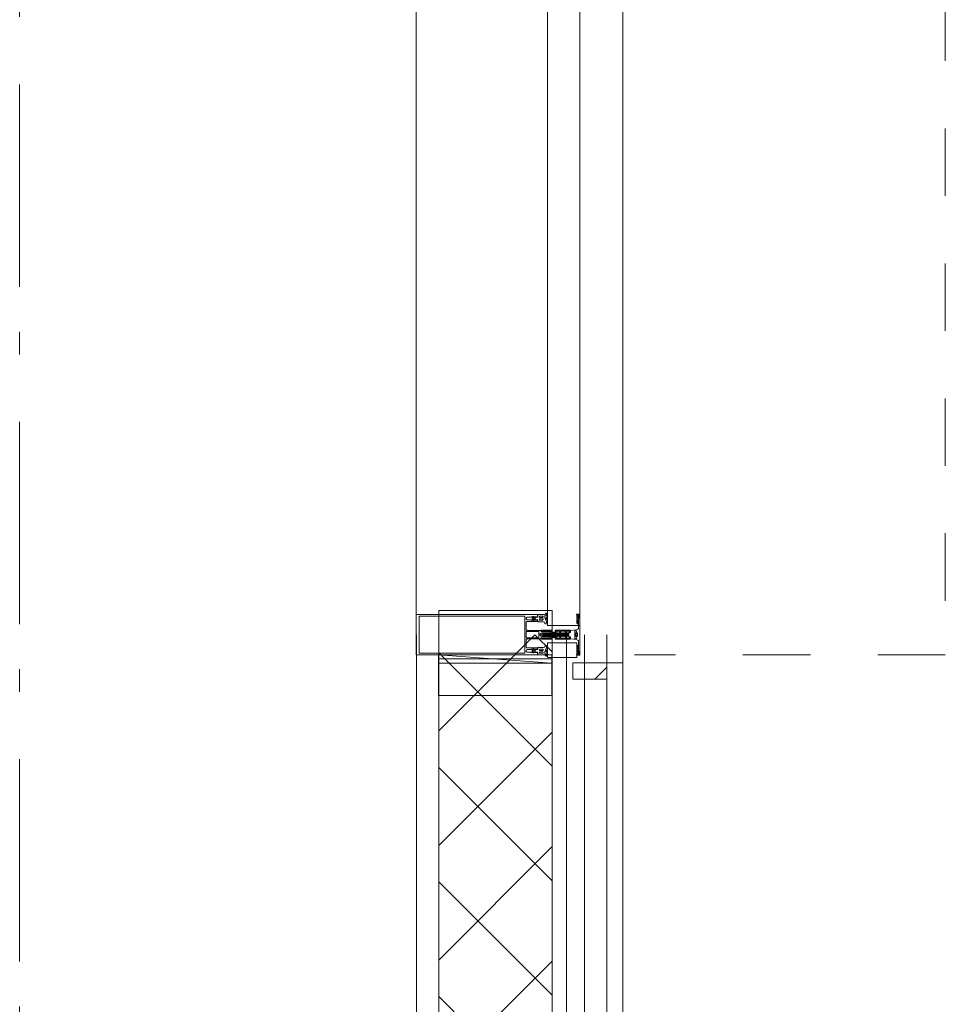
# Model space of a CAD drawing. Header units: millimetres. Extents: x 45699 to 251499, y 244 to 86446.
# Tile 168 of 240: x 246529 to 247673, y 24784 to 25999. Entities that reach past the tile are written whole.
import ezdxf

# ---------------------------------------------------------------- set-up
doc = ezdxf.new("R2010")
doc.units = ezdxf.units.MM
doc.header["$LTSCALE"] = 400
for name, pattern in [('STYLE_01', [0.416641, 0.208282, -0.208359]), ('STYLE_06', [1.041641, 0.625, -0.208282, 0.069427, -0.138931]), ('STYLE_16', [0.177165, 0.11811, -0.059055])]:
    doc.linetypes.add(name, pattern=pattern)
for name, color, linetype, lineweight in [('mat-glas-vert', 140, 'Continuous', 15), ('mat-naaldhout', 140, 'Continuous', 15), ('None', 7, 'Continuous', 9)]:
    doc.layers.add(name, color=color, linetype=linetype, lineweight=lineweight)

# ---------------------------------------------------------------- blocks, each defined once
blk = doc.blocks.new('*X500')
at = {"layer": 'None', "lineweight": 5}
for p, q in [((22.5, -118.9), (141.4, 0)), ((22.5, -260.3), (162.5, -120.3)), ((22.5, -401.8), (162.5, -261.8)), ((22.5, -543.2), (162.5, -403.2)), ((22.5, -684.6), (162.5, -544.6)), ((22.5, -826), (162.5, -686)), ((22.5, -967.4), (162.5, -827.4)), ((22.5, -1108.9), (162.5, -968.9)), ((22.5, -1250.3), (162.5, -1110.3)), ((22.5, -1391.7), (162.5, -1251.7)), ((22.5, -1533.1), (162.5, -1393.1)), ((22.5, -1674.6), (162.5, -1534.6)), ((38.5, -1800), (162.5, -1676))]:
    blk.add_line(p, q, dxfattribs=at)
at = {"layer": 'None', "lineweight": 13}
for p, q in [((141.4, 0), (162.5, -21.1)), ((22.5, -22.5), (162.5, -162.5)), ((22.5, -163.9), (162.5, -303.9)), ((22.5, -305.3), (162.5, -445.3)), ((22.5, -446.7), (162.5, -586.7)), ((22.5, -588.1), (162.5, -728.1)), ((22.5, -729.5), (162.5, -869.5)), ((22.5, -870.9), (162.5, -1010.9)), ((22.5, -1012.3), (162.5, -1152.3)), ((22.5, -1153.7), (162.5, -1293.7)), ((22.5, -1295.1), (162.5, -1435.1)), ((22.5, -1436.5), (162.5, -1576.5)), ((22.5, -1577.9), (162.5, -1717.9)), ((22.5, -1719.3), (103.2, -1800))]:
    blk.add_line(p, q, dxfattribs=at)
blk = doc.blocks.new('HoutSkeletBouw element 1800mm (2D)')
at = {"layer": 'None', "color": 140, "lineweight": 15}
for p, q in [((-5, -1800), (-5, 0)), ((22.5, -1800), (22.5, 0)), ((162.5, -1800), (162.5, 0)), ((180.5, -1800), (180.5, 0)), ((230, -1800), (230, 0)), ((250, -1800), (250, 0))]:
    blk.add_line(p, q, dxfattribs=at)
at = {"layer": 'None', "color": 140, "linetype": 'Continuous', "lineweight": 15}
for p, q in [((22.5, -1800), (22.5, 0)), ((162.5, -1800), (162.5, 0))]:
    blk.add_line(p, q, dxfattribs=at)
at = {"layer": 'None', "color": 8, "linetype": 'Continuous', "lineweight": 5}
blk.add_line((202.5, 0), (202.5, -1800), dxfattribs=at)
at = {"layer": 'None', "color": 140, "linetype": 'Continuous', "lineweight": 15}
blk.add_lwpolyline([(22.5, 30), (162.5, 30), (162.5, -30), (22.5, -30)], close=True, dxfattribs=at)
at = {"layer": 'None', "color": 140}
blk.add_blockref('*X500', (0, 0), dxfattribs=at)
blk = doc.blocks.new('*U1282')
at = {"layer": 'None', "color": 8, "lineweight": 5}
for p, q in [((58292.1, -18311.7), (58292.7, -18308)), ((58292.3, -18311.3), (58293.2, -18311.6)), ((58293.6, -18308.2), (58293, -18308.5)), ((58293.6, -18312.4), (58294.4, -18307.6)), ((58295.2, -18312.4), (58296, -18307.6)), ((58296.8, -18312.4), (58297.6, -18307.6)), ((58298.4, -18312.4), (58299.2, -18307.6)), ((58300, -18312.4), (58300.8, -18307.6)), ((58303.2, -18312.4), (58304, -18307.6)), ((58304.8, -18312.4), (58305.6, -18307.6)), ((58306.4, -18312.4), (58307.2, -18307.6)), ((58308, -18312.4), (58308.3, -18310.7)), ((58309.6, -18312.4), (58310.4, -18307.6)), ((58311.2, -18312.4), (58312, -18307.6)), ((58312.8, -18312.4), (58313.6, -18307.6)), ((58314.4, -18312.4), (58315.2, -18307.6)), ((58316, -18312.4), (58316.8, -18307.6)), ((58317.6, -18312.4), (58318.4, -18307.6)), ((58319.2, -18310.3), (58319.4, -18309.3)), ((58319.2, -18312.4), (58319.3, -18311.9)), ((58319.5, -18310.7), (58319.8, -18309)), ((58320.3, -18308.6), (58319.7, -18311)), ((58320.5, -18311.6), (58321.2, -18308.2)), ((58320.8, -18311.9), (58321.6, -18307.6)), ((58322.4, -18312.4), (58323.2, -18307.6))]:
    blk.add_line(p, q, dxfattribs=at)
at = {"layer": 'None', "color": 8, "linetype": 'Continuous', "lineweight": 5}
for p, q in [((58294, -18308.2), (58293.6, -18308.2)), ((58294.8, -18311.8), (58293.9, -18311.8)), ((58295.6, -18308.2), (58294.8, -18308.2)), ((58296.4, -18311.8), (58295.5, -18311.8)), ((58297.2, -18308.2), (58296.4, -18308.2)), ((58298, -18311.8), (58297.1, -18311.8)), ((58298.8, -18308.2), (58298, -18308.2)), ((58299.6, -18311.8), (58298.7, -18311.8)), ((58300.4, -18308.2), (58299.6, -18308.2)), ((58301.2, -18311.8), (58300.3, -18311.8)), ((58301.8, -18308.2), (58301.2, -18308.2)), ((58303.6, -18308.2), (58302.8, -18308.2)), ((58302.8, -18311.8), (58302.8, -18311.8)), ((58304.4, -18311.8), (58303.5, -18311.8)), ((58305.2, -18308.2), (58304.4, -18308.2)), ((58306, -18311.8), (58305.1, -18311.8)), ((58306.8, -18308.2), (58306, -18308.2)), ((58307.6, -18311.8), (58306.7, -18311.8)), ((58308.3, -18308.2), (58307.6, -18308.2)), ((58310, -18308.2), (58309.3, -18308.2)), ((58310.8, -18311.8), (58309.9, -18311.8)), ((58311.6, -18308.2), (58310.8, -18308.2)), ((58312.4, -18311.8), (58311.5, -18311.8)), ((58313.2, -18308.2), (58312.4, -18308.2)), ((58314, -18311.8), (58313.1, -18311.8)), ((58314.8, -18308.2), (58314, -18308.2)), ((58315.6, -18311.8), (58314.7, -18311.8)), ((58316.4, -18308.2), (58315.6, -18308.2)), ((58317.2, -18311.8), (58316.3, -18311.8)), ((58318, -18308.2), (58317.2, -18308.2)), ((58318.8, -18311.8), (58317.9, -18311.8)), ((58319.2, -18308.2), (58318.8, -18308.2)), ((58321.2, -18308.2), (58320.7, -18308.2)), ((58322, -18311.8), (58321.1, -18311.8)), ((58322.8, -18308.2), (58322, -18308.2)), ((58323.6, -18311.8), (58322.7, -18311.8)), ((58324.4, -18308.2), (58323.6, -18308.2))]:
    blk.add_line(p, q, dxfattribs=at)
at = {"layer": 'None', "color": 8, "lineweight": 5, "flags": 128}
for points in [[(58292.4, -18308.7), (58289.3, -18310), (58291.7, -18311)], [(58301.6, -18312.4), (58301.2, -18311.8), (58301.6, -18310)], [(58308.3, -18311.9), (58308, -18312.4), (58307.6, -18311.8), (58308, -18310)], [(58318.2, -18310.5), (58317.9, -18311.8), (58317.6, -18312.4), (58317.2, -18311.8), (58318, -18308.2)], [(58318, -18308.2), (58318.4, -18307.6), (58318.8, -18308.2), (58318.7, -18308.6)], [(58319.4, -18312), (58319.2, -18312.4), (58318.8, -18311.8), (58318.9, -18311.5)], [(58321.2, -18308.2), (58321.6, -18307.6), (58322, -18308.2), (58321.1, -18311.8), (58321, -18312)]]:
    blk.add_lwpolyline(points, dxfattribs=at)
for points in [[(58307.3, -18305), (58307.3, -18305, -0.414214), (58307.8, -18304.5), (58325.5, -18304.5), (58325.5, -18304.5, -0.414214), (58326, -18305), (58326, -18306), (58326, -18306, -0.414214), (58325.5, -18306.5), (58325.5, -18306.5, -0.414214), (58325, -18306), (58325, -18305.5), (58321.8, -18305.5), (58321.8, -18305.5, 0.414214), (58321.3, -18306), (58321.3, -18307.3), (58321.3, -18307.3, -0.221695), (58320.9, -18308), (58319.5, -18309.2), (58319.5, -18309.2, 0.466308), (58319.5, -18310.8), (58320.9, -18312), (58320.9, -18312, -0.221695), (58321.3, -18312.7), (58321.3, -18314), (58321.3, -18314, 0.414214), (58321.8, -18314.5), (58325, -18314.5), (58325, -18314), (58325, -18314, -0.414214), (58325.5, -18313.5), (58325.5, -18313.5, -0.414214), (58326, -18314), (58326, -18315), (58326, -18315, -0.414214), (58325.5, -18315.5), (58307.8, -18315.5), (58307.8, -18315.5, -0.414214), (58307.3, -18315), (58307.3, -18314.7), (58308, -18314.7), (58308, -18314.7, 0.414214), (58308.3, -18314.4), (58308.3, -18314.1), (58308.3, -18314.1, 0.414214), (58307.5, -18313.3), (58303.6, -18313.3), (58303.6, -18313.3, 0.414214), (58302.8, -18314.1), (58302.8, -18314.4), (58302.8, -18314.4, 0.414214), (58303.1, -18314.7), (58303.8, -18314.7), (58303.8, -18315), (58303.8, -18315, -0.414214), (58303.3, -18315.5), (58290.6, -18315.5), (58290.6, -18315.5, -0.351868), (58290.3, -18315.3), (58290.3, -18315.3, -0.351868), (58290.4, -18314.9), (58292.2, -18314.1), (58292.2, -18314.1, -0.314902), (58292.4, -18314.2), (58292.7, -18314.4), (58292.7, -18314.4, 0.198912), (58292.8, -18314.5), (58293.1, -18314.5), (58293.1, -18314.5, 0.198912), (58293.2, -18314.4), (58293.5, -18314.2), (58293.5, -18314.2, -0.414214), (58293.8, -18314.2), (58294.1, -18314.4), (58294.1, -18314.4, 0.198912), (58294.2, -18314.5), (58294.5, -18314.5), (58294.5, -18314.5, 0.198912), (58294.6, -18314.4), (58294.9, -18314.2), (58294.9, -18314.2, -0.414214), (58295.2, -18314.2), (58295.5, -18314.4), (58295.5, -18314.4, 0.198912), (58295.6, -18314.5), (58296.2, -18314.5), (58296.2, -18314.5, 0.087489), (58296.3, -18314.5), (58297.1, -18314.2), (58301.5, -18314.2), (58301.5, -18314.2, 0.414214), (58301.8, -18313.9), (58301.8, -18306.1), (58301.8, -18306.1, 0.414214), (58301.5, -18305.8), (58297.1, -18305.8), (58296.3, -18305.5), (58296.3, -18305.5, 0.087489), (58296.2, -18305.5), (58295.6, -18305.5), (58295.6, -18305.5, 0.198912), (58295.5, -18305.6), (58295.2, -18305.8), (58295.2, -18305.8, -0.414214), (58294.9, -18305.8), (58294.6, -18305.6), (58294.6, -18305.6, 0.198912), (58294.5, -18305.5), (58294.2, -18305.5), (58294.2, -18305.5, 0.198912), (58294.1, -18305.6), (58293.8, -18305.8), (58293.8, -18305.8, -0.414214), (58293.5, -18305.8), (58293.2, -18305.6), (58293.2, -18305.6, 0.198912), (58293.1, -18305.5), (58292.8, -18305.5), (58292.8, -18305.5, 0.198912), (58292.7, -18305.6), (58292.4, -18305.8), (58292.4, -18305.8, -0.314902), (58292.2, -18305.9), (58290.4, -18305.1), (58290.4, -18305.1, -0.351868), (58290.3, -18304.7), (58290.3, -18304.7, -0.351868), (58290.6, -18304.5), (58303.3, -18304.5), (58303.3, -18304.5, -0.414214), (58303.8, -18305), (58303.8, -18305.3), (58303.1, -18305.3), (58303.1, -18305.3, 0.414214), (58302.8, -18305.6), (58302.8, -18305.9), (58302.8, -18305.9, 0.414214), (58303.6, -18306.7), (58307.5, -18306.7), (58307.5, -18306.7, 0.414214), (58308.3, -18305.9), (58308.3, -18305.6), (58308.3, -18305.6, 0.414214), (58308, -18305.3), (58307.3, -18305.3)], [(58302.8, -18308.2), (58302.8, -18311.8), (58302.8, -18311.8, 0.414214), (58303.3, -18312.3), (58308.1, -18312.3), (58308.1, -18312.3, 0.414214), (58308.3, -18312.1), (58308.3, -18307.9), (58308.3, -18307.9, 0.414214), (58308.1, -18307.7), (58303.3, -18307.7), (58303.3, -18307.7, 0.414214), (58302.8, -18308.2, 0.414214)], [(58314.6, -18305.5, 0.414214), (58314.1, -18306), (58314.1, -18307.3), (58314.1, -18307.3, -0.414214), (58313.9, -18307.5), (58313.3, -18307.5), (58313.3, -18307.5, -0.414214), (58313.1, -18307.3), (58313.1, -18306), (58313.1, -18306, 0.414214), (58312.6, -18305.5), (58309.8, -18305.5), (58309.8, -18305.5, 0.414214), (58309.3, -18306), (58309.3, -18314), (58309.3, -18314, 0.414214), (58309.8, -18314.5), (58312.6, -18314.5), (58312.6, -18314.5, 0.414214), (58313.1, -18314), (58313.1, -18312.7), (58313.1, -18312.7, -0.414214), (58313.3, -18312.5), (58313.9, -18312.5), (58313.9, -18312.5, -0.414214), (58314.1, -18312.7), (58314.1, -18314), (58314.1, -18314, 0.414214), (58314.6, -18314.5), (58319.8, -18314.5), (58319.8, -18314.5, 0.414214), (58320.3, -18314), (58320.3, -18312.9), (58320.3, -18312.9, 0.221695), (58320.1, -18312.6), (58318.8, -18311.5), (58318.8, -18311.5, -0.466308), (58318.8, -18308.5), (58320.1, -18307.4), (58320.1, -18307.4, 0.221695), (58320.3, -18307.1), (58320.3, -18306), (58320.3, -18306, 0.414214), (58319.8, -18305.5), (58314.6, -18305.5)]]:
    blk.add_lwpolyline(points, format="xyb", close=True, dxfattribs=at)
for points in [[(58293, -18308.5), (58292.7, -18308), (58292.4, -18308.7), (58291.7, -18311), (58292.1, -18311.7), (58292.3, -18311.3)], [(58294, -18308.2), (58294.4, -18307.6), (58294.8, -18308.2), (58293.9, -18311.8), (58293.6, -18312.4), (58293.2, -18311.8)], [(58295.6, -18308.2), (58296, -18307.6), (58296.4, -18308.2), (58295.5, -18311.8), (58295.2, -18312.4), (58294.8, -18311.8)], [(58297.2, -18308.2), (58297.6, -18307.6), (58298, -18308.2), (58297.1, -18311.8), (58296.8, -18312.4), (58296.4, -18311.8)], [(58298.8, -18308.2), (58299.2, -18307.6), (58299.6, -18308.2), (58298.7, -18311.8), (58298.4, -18312.4), (58298, -18311.8)], [(58300.4, -18308.2), (58300.8, -18307.6), (58301.2, -18308.2), (58300.3, -18311.8), (58300, -18312.4), (58299.6, -18311.8)], [(58303.6, -18308.2), (58304, -18307.6), (58304.4, -18308.2), (58303.5, -18311.8), (58303.2, -18312.4), (58302.8, -18311.8)], [(58305.2, -18308.2), (58305.6, -18307.6), (58306, -18308.2), (58305.1, -18311.8), (58304.8, -18312.4), (58304.4, -18311.8)], [(58306.8, -18308.2), (58307.2, -18307.6), (58307.6, -18308.2), (58306.7, -18311.8), (58306.4, -18312.4), (58306, -18311.8)], [(58310, -18308.2), (58310.4, -18307.6), (58310.8, -18308.2), (58309.9, -18311.8), (58309.6, -18312.4), (58309.2, -18311.8)], [(58311.6, -18308.2), (58312, -18307.6), (58312.4, -18308.2), (58311.5, -18311.8), (58311.2, -18312.4), (58310.8, -18311.8)], [(58313.2, -18308.2), (58313.6, -18307.6), (58314, -18308.2), (58313.1, -18311.8), (58312.8, -18312.4), (58312.4, -18311.8)], [(58314.8, -18308.2), (58315.2, -18307.6), (58315.6, -18308.2), (58314.7, -18311.8), (58314.4, -18312.4), (58314, -18311.8)], [(58316.4, -18308.2), (58316.8, -18307.6), (58317.2, -18308.2), (58316.3, -18311.8), (58316, -18312.4), (58315.6, -18311.8)], [(58322.8, -18308.2), (58323.2, -18307.6), (58323.6, -18308.2), (58322.7, -18311.8), (58322.4, -18312.4), (58322, -18311.8)]]:
    blk.add_lwpolyline(points, close=True, dxfattribs=at)
blk = doc.blocks.new('*U1283')
at = {"layer": 'None', "color": 8, "lineweight": 5, "flags": 128}
for points in [[(58333.7, -18304), (58333.7, -18304, 0.388879), (58336.2, -18301.3), (58336.2, -18301.3), (58336.2, -18289.6), (58336.9, -18288.4), (58336.9, -18287.1), (58335.7, -18287.1), (58335.7, -18286.2), (58337.8, -18286.2), (58337.8, -18333.8), (58335.7, -18333.8), (58335.7, -18332.9), (58336.9, -18332.9), (58336.9, -18331.6), (58336.2, -18330.4), (58336.2, -18318.7), (58336.2, -18318.7, 0.388879), (58333.7, -18316), (58333.7, -18316), (58326.2, -18315.3), (58326.2, -18312.5), (58324.2, -18312.5), (58324.2, -18307.5), (58326.2, -18307.5), (58326.2, -18304.7), (58333.7, -18304)], [(58335.8, -18296.5), (58334.9, -18296.5), (58334, -18295.5), (58334, -18295.5, -0.36397), (58334, -18295.1), (58334, -18295.1), (58334.5, -18294.6), (58334.5, -18294.6, 0.36397), (58334.5, -18294.2), (58334.5, -18294.2), (58334, -18293.7), (58334, -18293.7, -0.36397), (58334, -18293.3), (58334, -18293.3), (58334.5, -18292.8), (58334.5, -18292.8, 0.36397), (58334.5, -18292.4), (58334.5, -18292.4), (58334, -18291.9), (58334, -18291.9, -0.36397), (58334, -18291.5), (58334, -18291.5), (58334.5, -18291), (58334.5, -18291, 0.36397), (58334.5, -18290.6), (58334.5, -18290.6), (58334, -18290.1), (58334, -18290.1, -0.36397), (58334, -18289.7), (58334, -18289.7), (58334.5, -18289.2), (58334.5, -18289.2, 0.36397), (58334.5, -18288.8), (58334.5, -18288.8), (58334, -18288.3), (58334, -18288.3, -0.36397), (58334, -18287.9), (58334, -18287.9), (58334.3, -18287.6), (58334.3, -18286.8), (58334, -18286.5), (58334, -18286.5, -0.36397), (58334, -18286.1), (58334, -18286.1), (58334.3, -18285.8), (58334.3, -18285.5), (58334.3, -18285.5, 0.267949), (58334.1, -18285.2), (58334.1, -18285.2), (58333.8, -18285.1), (58333.8, -18285.1, -0.339454), (58333.7, -18284.7), (58333.7, -18284.7, -0.339454), (58334, -18284.5), (58334, -18284.5), (58337.4, -18284.5), (58337.4, -18284.5, -0.414214), (58337.7, -18284.8), (58337.7, -18284.8), (58337.7, -18285.7), (58337.7, -18285.7, -0.414214), (58337.4, -18286), (58337.4, -18286), (58335.7, -18286), (58335.7, -18286, -0.236068), (58335.4, -18285.9), (58335.4, -18285.9), (58335.4, -18285.9, 0.548276), (58335.2, -18286), (58335.2, -18286, 0.548276), (58335.3, -18286.2), (58335.3, -18286.2), (58335.3, -18286.2, -0.250388), (58335.3, -18286.4), (58335.3, -18286.4), (58335.3, -18287.2), (58335.3, -18287.2, 0.414214), (58335.6, -18287.5), (58335.6, -18287.5), (58336.3, -18287.5), (58336.3, -18287.5, -0.414214), (58336.6, -18287.8), (58336.6, -18287.8), (58336.6, -18288), (58336.6, -18288, -0.131652), (58336.5, -18288.2), (58336.5, -18288.2), (58335.8, -18289.5), (58335.8, -18296.5)], [(58335.8, -18323.5), (58334.9, -18323.5), (58334, -18324.5), (58334, -18324.5, 0.36397), (58334, -18324.9), (58334, -18324.9), (58334.5, -18325.4), (58334.5, -18325.4, -0.36397), (58334.5, -18325.8), (58334.5, -18325.8), (58334, -18326.3), (58334, -18326.3, 0.36397), (58334, -18326.7), (58334, -18326.7), (58334.5, -18327.2), (58334.5, -18327.2, -0.36397), (58334.5, -18327.6), (58334.5, -18327.6), (58334, -18328.1), (58334, -18328.1, 0.36397), (58334, -18328.5), (58334, -18328.5), (58334.5, -18329), (58334.5, -18329, -0.36397), (58334.5, -18329.4), (58334.5, -18329.4), (58334, -18329.9), (58334, -18329.9, 0.36397), (58334, -18330.3), (58334, -18330.3), (58334.5, -18330.8), (58334.5, -18330.8, -0.36397), (58334.5, -18331.2), (58334.5, -18331.2), (58334, -18331.7), (58334, -18331.7, 0.36397), (58334, -18332.1), (58334, -18332.1), (58334.3, -18332.4), (58334.3, -18333.2), (58334, -18333.5), (58334, -18333.5, 0.36397), (58334, -18333.9), (58334, -18333.9), (58334.3, -18334.2), (58334.3, -18334.5), (58334.3, -18334.5, -0.267949), (58334.1, -18334.8), (58334.1, -18334.8), (58333.8, -18334.9), (58333.8, -18334.9, 0.339454), (58333.7, -18335.3), (58333.7, -18335.3, 0.339454), (58334, -18335.5), (58334, -18335.5), (58337.4, -18335.5), (58337.4, -18335.5, 0.414214), (58337.7, -18335.2), (58337.7, -18335.2), (58337.7, -18334.3), (58337.7, -18334.3, 0.414214), (58337.4, -18334), (58337.4, -18334), (58335.7, -18334), (58335.7, -18334, 0.236068), (58335.4, -18334.1), (58335.4, -18334.1), (58335.4, -18334.1, -0.548276), (58335.2, -18334), (58335.2, -18334, -0.548276), (58335.3, -18333.8), (58335.3, -18333.8), (58335.3, -18333.8, 0.250388), (58335.3, -18333.6), (58335.3, -18333.6), (58335.3, -18332.8), (58335.3, -18332.8, -0.414214), (58335.6, -18332.5), (58335.6, -18332.5), (58336.3, -18332.5), (58336.3, -18332.5, 0.414214), (58336.6, -18332.2), (58336.6, -18332.2), (58336.6, -18332), (58336.6, -18332, 0.131652), (58336.5, -18331.8), (58336.5, -18331.8), (58335.8, -18330.5), (58335.8, -18323.5)]]:
    blk.add_lwpolyline(points, format="xyb", close=True, dxfattribs=at)
blk = doc.blocks.new('*U1284')
at = {"layer": 'None', "color": 8, "linetype": 'STYLE_16', "lineweight": 5}
for p, q in [((58333, -18307.7), (58332.4, -18310)), ((58333, -18312.2), (58332.4, -18310)), ((58334.7, -18307.7), (58333, -18307.7)), ((58334.9, -18308.5), (58333, -18308.5)), ((58335, -18309), (58333, -18309)), ((58335, -18311), (58333, -18311)), ((58334.9, -18311.5), (58333, -18311.5)), ((58334.7, -18312.2), (58333, -18312.2))]:
    blk.add_line(p, q, dxfattribs=at)
at = {"layer": 'None', "color": 8, "lineweight": 5, "flags": 128}
blk.add_lwpolyline([(58335, -18310), (58335, -18310, 0.163834), (58333.6, -18305.6), (58333.6, -18305.6), (58333.6, -18305.6, 0.234469), (58332.8, -18305.2), (58332.8, -18305.2), (58331.5, -18305.2), (58331.5, -18314.7), (58332.8, -18314.7), (58332.8, -18314.7, 0.234469), (58333.6, -18314.4), (58333.6, -18314.4), (58333.6, -18314.4, 0.163834), (58335, -18310)], format="xyb", close=True, dxfattribs=at)
at = {"layer": 'None', "color": 8, "linetype": 'STYLE_16', "lineweight": 5}
for centre, radius, start, end in [((58336.3, -18308.4), 3.38, 169.3357, 190.6643), ((58341.1, -18310), 8.16, 172.9585, 187.0415), ((58336.3, -18311.6), 3.38, 169.3357, 190.6643), ((58338.3, -18310), 3.5, 163.4149, 196.5851)]:
    blk.add_arc(centre, radius, start, end, dxfattribs=at)
blk = doc.blocks.new('*X1288')
at = {"layer": 'None', "lineweight": 5}
blk.add_line((58356.3, -18364.8), (58371.1, -18350), dxfattribs=at)
blk = doc.blocks.new('*U1289')
at = {"layer": 'mat-glas-vert', "color": 140, "lineweight": 15}
blk.add_lwpolyline([(58297.8, -18298.5), (58297.8, -16521.5), (58337.8, -16521.5), (58337.8, -18298.5)], close=True, dxfattribs=at)
at = {"layer": 'mat-naaldhout', "color": 140, "linetype": 'Continuous', "lineweight": 15}
blk.add_lwpolyline([(58163.1, -18345), (58303.1, -18345), (58303.1, -18385), (58163.1, -18385)], close=True, dxfattribs=at)
at = {"layer": 'mat-naaldhout', "lineweight": 15}
blk.add_lwpolyline([(58371.1, -18364.8), (58371.1, -18344.8), (58329.1, -18344.8), (58329.1, -18364.8)], close=True, dxfattribs=at)
at = {"layer": 'None', "color": 8, "linetype": 'Continuous', "lineweight": 5}
for p, q in [((58391.1, -18344.8), (58391.1, -16475.2)), ((58135.6, -18285.2), (58135.6, -16534.8)), ((58163.1, -18335), (58303.1, -18345))]:
    blk.add_line(p, q, dxfattribs=at)
at = {"layer": 'None', "color": 140, "linetype": 'Continuous', "lineweight": 15}
blk.add_line((58371.1, -18344.8), (58391.1, -18344.8), dxfattribs=at)
at = {"layer": 'None', "color": 8, "lineweight": 5, "flags": 128}
for points in [[(58135.6, -18334.8), (58135.6, -18285.2), (58285.6, -18285.2), (58285.6, -18288.1), (58281, -18288.1), (58281, -18287.5), (58279.6, -18287.5), (58279.6, -18288.1), (58277.7, -18288.1), (58277.4, -18288.3), (58273.3, -18288.3), (58273.3, -18288.3, 0.414214), (58271.6, -18290), (58271.6, -18290, 0.414214), (58273.3, -18291.7), (58277.4, -18291.7), (58277.7, -18291.9), (58279.6, -18291.9), (58279.6, -18292.4), (58281, -18292.4), (58281, -18291.9), (58285.6, -18291.9), (58285.6, -18293.8), (58272.8, -18293.8), (58272.8, -18293.8, 0.414214), (58271.6, -18295), (58271.6, -18303.5), (58271.6, -18303.5, 0.414214), (58272.8, -18304.7), (58289.8, -18304.7), (58289.8, -18306.1), (58292.6, -18306.1), (58293, -18305.7), (58293.4, -18306.1), (58294, -18306.1), (58294.4, -18305.7), (58294.8, -18306.1), (58295.4, -18306.1), (58295.8, -18305.7), (58296.7, -18306.1), (58301.6, -18306.1), (58301.6, -18307.8), (58290.8, -18307.8), (58290.8, -18307.8, 0.414214), (58288.6, -18310), (58288.6, -18310, 0.414214), (58290.8, -18312.2), (58301.6, -18312.2), (58301.6, -18313.9), (58296.7, -18313.9), (58295.8, -18314.3), (58295.4, -18313.9), (58294.8, -18313.9), (58294.4, -18314.3), (58294, -18313.9), (58293.4, -18313.9), (58293, -18314.3), (58292.6, -18313.9), (58289.8, -18313.9), (58289.8, -18315.3), (58272.8, -18315.3), (58272.8, -18315.3, 0.414214), (58271.6, -18316.5), (58271.6, -18325), (58271.6, -18325, 0.414214), (58272.8, -18326.2), (58285.6, -18326.2), (58285.6, -18328), (58281, -18328), (58281, -18327.5), (58279.6, -18327.5), (58279.6, -18328), (58277.7, -18328), (58277.4, -18328.3), (58273.3, -18328.3), (58273.3, -18328.3, 0.414214), (58271.6, -18330), (58271.6, -18330, 0.414214), (58273.3, -18331.7), (58277.4, -18331.7), (58277.7, -18332), (58279.6, -18332), (58279.6, -18332.4), (58281, -18332.4), (58281, -18332), (58285.6, -18332), (58285.6, -18334.8)], [(58297.8, -18295.2), (58297.8, -18295.2, -0.390793), (58296.5, -18296.7), (58296.5, -18296.7, -0.390793), (58294.8, -18295.6), (58294.8, -18295.6, 0.352623), (58292.8, -18294), (58286.1, -18294), (58286.1, -18294, -0.414214), (58285.8, -18293.7), (58285.8, -18292.4), (58285.9, -18291.9), (58285.9, -18291.9, 0.520293), (58285.8, -18291.6), (58283.1, -18291.6), (58283, -18291.8), (58281, -18291.8), (58281, -18291.8, 0.577863), (58280.7, -18291.8), (58280.7, -18291.9), (58280.7, -18291.9, -0.366605), (58280.4, -18292.2), (58280.4, -18292.2, -0.366605), (58280.1, -18292), (58280.1, -18292, 0.130834), (58279.1, -18290.7), (58279.1, -18290.7, -0.439074), (58279.1, -18289.3), (58279.1, -18289.3, 0.133252), (58280.1, -18288), (58280.1, -18288, -0.366605), (58280.4, -18287.8), (58280.4, -18287.8, -0.366605), (58280.7, -18288.1), (58280.7, -18288.1), (58280.7, -18288.1, 0.577455), (58281, -18288.2), (58283, -18288.2), (58283.1, -18288.3), (58285.8, -18288.3), (58285.8, -18288.3, 0.52048), (58285.9, -18288.1), (58285.8, -18287.6), (58285.8, -18285.3), (58285.8, -18285.3, -0.414214), (58286.1, -18285), (58293.9, -18285), (58293.9, -18285, 0.255976), (58295.5, -18284.1), (58295.5, -18284.1, -0.749676), (58297.8, -18284.7), (58297.8, -18288.8), (58297.8, -18288.8, -0.414214), (58295.8, -18290.8), (58295.8, -18290.8, 0.402808), (58295.3, -18291.3), (58295.3, -18291.3, 0.402808), (58295.7, -18291.8), (58295.7, -18291.8, -0.233259), (58296.1, -18292), (58296.6, -18295.4), (58296.6, -18295.4, 0.419014), (58296.7, -18295.5), (58296.7, -18295.5, 0.419014), (58296.8, -18295.4), (58296.8, -18294), (58296.8, -18294, -0.414214), (58297.3, -18293.5), (58297.3, -18293.5, -0.414214), (58297.8, -18294)], [(58288.8, -18287), (58288.8, -18287, 0.414214), (58288, -18287.8), (58288, -18287.8, 0.414214), (58288.8, -18288.7), (58291.7, -18288.7), (58291.7, -18288.7, 0.414214), (58292.6, -18287.8), (58292.6, -18287.8, 0.414214), (58291.7, -18287)], [(58294.8, -18289.2), (58294.8, -18289.2, 0.552342), (58296, -18289.8), (58296, -18289.8, 0.263556), (58297, -18288.1), (58297, -18284.6), (58297, -18284.6, 0.437017), (58296.6, -18284.3), (58296.6, -18284.3, 0.437017), (58296.4, -18284.7), (58296.4, -18284.7, -0.396568), (58295.1, -18286.3), (58295.1, -18286.3, 0.418874), (58294.5, -18286.8)], [(58280.8, -18289, 0.29188), (58280.3, -18289.2), (58279.9, -18289.7), (58279.9, -18289.7, 0.344328), (58279.9, -18290.3), (58280.3, -18290.8), (58280.3, -18290.8, 0.29188), (58280.8, -18291), (58282.5, -18290.6), (58282.5, -18290.6, 0.348796), (58283, -18290), (58283, -18290, 0.348796), (58282.5, -18289.4), (58280.8, -18289)], [(58292.6, -18291.1, 0.414214), (58291.7, -18290.3), (58288.8, -18290.3), (58288.8, -18290.3, 0.414214), (58288, -18291.1), (58288, -18291.1, 0.414214), (58288.8, -18292), (58291.7, -18292), (58291.7, -18292, 0.414214), (58292.6, -18291.1)], [(58297.8, -18324.8), (58297.8, -18324.8, 0.390793), (58296.5, -18323.3), (58296.5, -18323.3, 0.390793), (58294.8, -18324.4), (58294.8, -18324.4, -0.352623), (58292.8, -18326), (58286.1, -18326), (58286.1, -18326, 0.414214), (58285.8, -18326.3), (58285.8, -18327.6), (58285.9, -18328.1), (58285.9, -18328.1, -0.520293), (58285.8, -18328.4), (58283.1, -18328.4), (58283, -18328.2), (58281, -18328.2), (58281, -18328.2, -0.577863), (58280.7, -18328.2), (58280.7, -18328.1), (58280.7, -18328.1, 0.366605), (58280.4, -18327.8), (58280.4, -18327.8, 0.366605), (58280.1, -18328), (58280.1, -18328, -0.130834), (58279.1, -18329.3), (58279.1, -18329.3, 0.439074), (58279.1, -18330.7), (58279.1, -18330.7, -0.133252), (58280.1, -18332), (58280.1, -18332, 0.366605), (58280.4, -18332.2), (58280.4, -18332.2, 0.366605), (58280.7, -18332), (58280.7, -18331.9), (58280.7, -18331.9, -0.577455), (58281, -18331.8), (58283, -18331.8), (58283.1, -18331.7), (58285.8, -18331.7), (58285.8, -18331.7, -0.52048), (58285.9, -18331.9), (58285.8, -18332.4), (58285.8, -18334.7), (58285.8, -18334.7, 0.414214), (58286.1, -18335), (58293.9, -18335), (58293.9, -18335, -0.255976), (58295.5, -18335.9), (58295.5, -18335.9, 0.749676), (58297.8, -18335.3), (58297.8, -18331.2), (58297.8, -18331.2, 0.414214), (58295.8, -18329.2), (58295.8, -18329.2, -0.402808), (58295.3, -18328.7), (58295.3, -18328.7, -0.402808), (58295.7, -18328.2), (58295.7, -18328.2, 0.233259), (58296.1, -18328), (58296.6, -18324.6), (58296.6, -18324.6, -0.419014), (58296.7, -18324.5), (58296.7, -18324.5, -0.419014), (58296.8, -18324.6), (58296.8, -18326), (58296.8, -18326, 0.414214), (58297.3, -18326.5), (58297.3, -18326.5, 0.414214), (58297.8, -18326)], [(58280.8, -18331, -0.29188), (58280.3, -18330.8), (58279.9, -18330.3), (58279.9, -18330.3, -0.344328), (58279.9, -18329.7), (58280.3, -18329.2), (58280.3, -18329.2, -0.29188), (58280.8, -18329), (58282.5, -18329.4), (58282.5, -18329.4, -0.348796), (58283, -18330), (58283, -18330, -0.348796), (58282.5, -18330.6), (58280.8, -18331)], [(58292.6, -18328.8, -0.414214), (58291.7, -18329.7), (58288.8, -18329.7), (58288.8, -18329.7, -0.414214), (58288, -18328.8), (58288, -18328.8, -0.414214), (58288.8, -18328), (58291.7, -18328), (58291.7, -18328, -0.414214), (58292.6, -18328.8)], [(58288.8, -18333), (58288.8, -18333, -0.414214), (58288, -18332.1), (58288, -18332.1, -0.414214), (58288.8, -18331.3), (58291.7, -18331.3), (58291.7, -18331.3, -0.414214), (58292.6, -18332.1), (58292.6, -18332.1, -0.414214), (58291.7, -18333)], [(58294.8, -18330.8), (58294.8, -18330.8, -0.552342), (58296, -18330.2), (58296, -18330.2, -0.263556), (58297, -18331.9), (58297, -18335.4), (58297, -18335.4, -0.437017), (58296.6, -18335.7), (58296.6, -18335.7, -0.437017), (58296.4, -18335.3), (58296.4, -18335.3, 0.396568), (58295.1, -18333.7), (58295.1, -18333.7, -0.418874), (58294.5, -18333.2)]]:
    blk.add_lwpolyline(points, format="xyb", close=True, dxfattribs=at)
for points in [[(58269.8, -18332.9), (58269.8, -18287.1), (58139.4, -18287.1), (58139.4, -18332.9)], [(58271.6, -18306), (58271.6, -18314), (58287.3, -18314), (58287.3, -18306)]]:
    blk.add_lwpolyline(points, close=True, dxfattribs=at)
at = {"layer": 'None', "color": 8, "linetype": 'Continuous', "lineweight": 5}
blk.add_lwpolyline([(58297.8, -18338), (58297.8, -18320), (58334, -18320), (58334, -18338)], close=True, dxfattribs=at)
at = {"layer": 'None', "color": 43, "linetype": 'Continuous', "lineweight": 9}
blk.add_lwpolyline([(58163.1, -18345), (58163.1, -18335), (58303.1, -18335), (58303.1, -18345)], close=True, dxfattribs=at)
at = {"layer": 'mat-naaldhout'}
blk.add_blockref('*X1288', (0, 0), dxfattribs=at)
at = {"layer": 'None', "color": 7}
for name in ['*U1283', '*U1282', '*U1284']:
    blk.add_blockref(name, (0, 0), dxfattribs=at)

msp = doc.modelspace()

# ---------------------------------------------------------------- linework, layer by layer
at = {"layer": 'None', "color": 43, "linetype": 'STYLE_06', "lineweight": 9}
msp.add_line((246529.4, 6920), (246529.4, 39165.6), dxfattribs=at)
at = {"layer": 'None', "color": 43, "linetype": 'STYLE_01', "lineweight": 9}
msp.add_lwpolyline([(247288.8, 28865), (247672.6, 28865), (247672.6, 25215), (247288.8, 25215)], dxfattribs=at)

# ---------------------------------------------------------------- block references
at = {"layer": 'None', "color": 7}
for name, p in [('*U1289', (188883.4, 43550)), ('HoutSkeletBouw element 1800mm (2D)', (247024.4, 25240))]:
    msp.add_blockref(name, p, dxfattribs=at)

doc.saveas('drawing.dxf')
